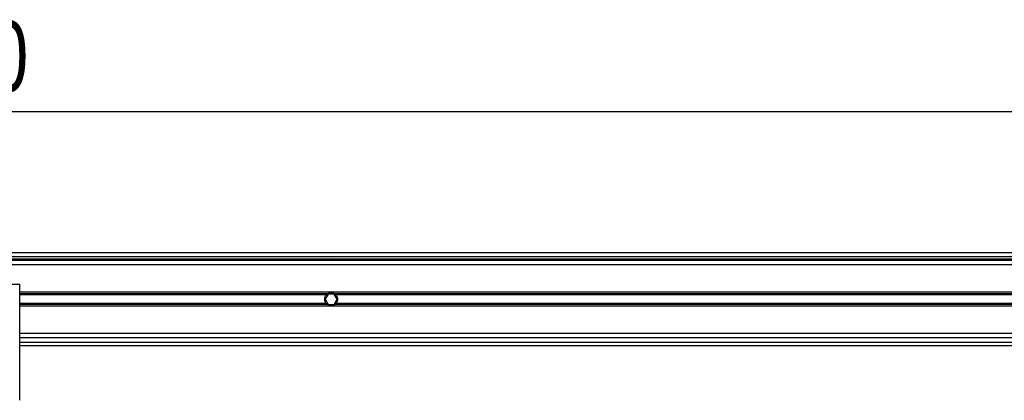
# Model space of a CAD drawing. Header units: millimetres. Extents: x 0 to 420, y 0 to 297.
# Tile 14 of 19: x 140 to 182, y 219 to 235. Entities that reach past the tile are written whole.
import ezdxf

# ---------------------------------------------------------------- set-up
doc = ezdxf.new("R2010")
doc.units = ezdxf.units.MM
doc.layers.add('QUOTE', color=174, linetype='Continuous')
doc.styles.add('SLDTEXTSTYLE3', font='TXT', dxfattribs={"width": 0.75})
doc.dimstyles.new('SLDDIMSTYLE0', dxfattribs={"dimtxt": 3, "dimasz": 3, "dimexe": 0, "dimexo": 0.0625, "dimgap": 0.75, "dimtad": 1, "dimlfac": 13.728588, "dimrnd": 1e-09, "dimzin": 12, "dimdsep": 46, "dimtxsty": 'SLDTEXTSTYLE3', "dimsah": 1, "dimcen": 0.09, "dimadec": 0, "dimazin": 3, "dimtfac": 1, "dimtdec": 3, "dimtofl": 0, "dimtmove": 0, "dimatfit": 3, "dimfxl": 0, "dimfrac": 2, "dimtolj": 1, "dimtzin": 12, "dimarcsym": 0})

# ---------------------------------------------------------------- blocks, each defined once
blk = doc.blocks.new('_D')
at = {"layer": 'QUOTE'}
for p, q in [((57.763, 225.592), (57.763, 233.551)), ((218.012, 225.592), (218.012, 233.551)), ((218.012, 231.551), (57.763, 231.551))]:
    blk.add_line(p, q, dxfattribs=at)
for points in [[(57.763, 231.551), (60.763, 231.051), (60.763, 232.051)], [(218.012, 231.551), (215.012, 232.051), (215.012, 231.051)]]:
    blk.add_solid(points, dxfattribs=at)
at = {"layer": 'QUOTE', "insert": (133.454, 235.418), "char_height": 3, "attachment_point": 1, "style": 'SLDTEXTSTYLE3'}
blk.add_mtext('2200', dxfattribs=at)

msp = doc.modelspace()

# ---------------------------------------------------------------- linework, layer by layer
at = {"color": 7, "linetype": 'Continuous', "lineweight": 25}
for p, q in [((215.28952, 225.55889), (57.76282, 225.55889)), ((59.76594, 225.41321), (215.24443, 225.41321)), ((59.8752, 225.30395), (215.24443, 225.30395)), ((204.53684, 225.23111), (71.23835, 225.23111)), ((204.53684, 225.049), (71.23835, 225.049)), ((152.55691, 225.30395), (152.63784, 225.23111)), ((153.00204, 225.23111), (153.08298, 225.30395)), ((139.78146, 224.21134), (136.13942, 224.21134)), ((139.78146, 219.29459), (139.78146, 224.21134)), ((204.53684, 223.89448), (139.78146, 223.89448)), ((152.84477, 223.81552), (139.78146, 223.81552)), ((152.79792, 223.7737), (139.78146, 223.7737)), ((152.87588, 223.81071), (152.74972, 223.59219)), ((153.12821, 223.81071), (152.87588, 223.81071)), ((153.25437, 223.59219), (153.12821, 223.81071)), ((183.07366, 223.81552), (153.15932, 223.81552)), ((183.02682, 223.7737), (153.20617, 223.7737)), ((152.79792, 223.41068), (139.78146, 223.41068)), ((152.84477, 223.36886), (139.78146, 223.36886)), ((204.53684, 223.2899), (139.78146, 223.2899)), ((152.74972, 223.59219), (152.87588, 223.37367)), ((152.87588, 223.37367), (153.12821, 223.37367)), ((153.12821, 223.37367), (153.25437, 223.59219)), ((183.07366, 223.36886), (153.15932, 223.36886)), ((183.02682, 223.41068), (153.20617, 223.41068)), ((204.53684, 222.13538), (139.78146, 222.13538)), ((204.53684, 221.95327), (139.78146, 221.95327)), ((139.78146, 221.77117), (215.00178, 221.77117)), ((139.78146, 221.62549), (215.28952, 221.62549))]:
    msp.add_line(p, q, dxfattribs=at)
for radius, start, end in [(0.27315, 54.84472, 125.15528), (0.26587, 57.139529, 122.860471), (0.27315, 234.844719, 305.155281), (0.26587, 237.139528, 302.860472)]:
    msp.add_arc((153.00204, 223.59219), radius, start, end, dxfattribs=at)
for points, knots in [([(152.79792, 223.41068), (152.78724, 223.42269), (152.77768, 223.43555), (152.7608, 223.46306), (152.75341, 223.47788), (152.7414, 223.50882), (152.73681, 223.52478), (152.73056, 223.55773), (152.72891, 223.57496), (152.72888, 223.6089), (152.73043, 223.62571), (152.73665, 223.65902), (152.74132, 223.67529), (152.75324, 223.70614), (152.76062, 223.72099), (152.77763, 223.74876), (152.78723, 223.76167), (152.79792, 223.7737)], [0, 0, 0, 0, 0.125, 0.125, 0.25, 0.25, 0.375, 0.375, 0.5, 0.5, 0.625, 0.625, 0.75, 0.75, 0.875, 0.875, 1, 1, 1, 1]), ([(152.79792, 223.7737), (152.80477, 223.7814), (152.81263, 223.78929), (152.82865, 223.80353), (152.83701, 223.81005), (152.84477, 223.81552)], [0, 0, 0, 0, 0.5, 0.5, 1, 1, 1, 1]), ([(152.85779, 223.81552), (152.8494, 223.8101), (152.84057, 223.8037), (152.82771, 223.793), (152.82353, 223.7893), (152.81541, 223.78162), (152.81144, 223.77762), (152.80778, 223.7737)], [0, 0, 0, 0, 0.5, 0.5, 0.75, 0.75, 1, 1, 1, 1]), ([(153.19631, 223.7737), (153.18901, 223.78152), (153.18064, 223.78946), (153.16357, 223.80366), (153.15467, 223.81011), (153.1463, 223.81552)], [0, 0, 0, 0, 0.5, 0.5, 1, 1, 1, 1]), ([(153.15932, 223.81552), (153.16709, 223.81005), (153.1754, 223.80356), (153.19147, 223.78929), (153.19932, 223.7814), (153.20617, 223.7737)], [0, 0, 0, 0, 0.5, 0.5, 1, 1, 1, 1]), ([(153.20617, 223.7737), (153.21685, 223.76168), (153.2264, 223.74883), (153.24329, 223.72132), (153.25068, 223.7065), (153.26269, 223.67556), (153.26728, 223.6596), (153.27353, 223.62665), (153.27518, 223.60942), (153.27521, 223.57548), (153.27366, 223.55866), (153.26744, 223.52536), (153.26277, 223.50909), (153.25085, 223.47824), (153.24347, 223.46339), (153.22646, 223.43562), (153.21686, 223.42271), (153.20617, 223.41068)], [0, 0, 0, 0, 0.125, 0.125, 0.25, 0.25, 0.375, 0.375, 0.5, 0.5, 0.625, 0.625, 0.75, 0.75, 0.875, 0.875, 1, 1, 1, 1]), ([(152.84477, 223.36886), (152.837, 223.37433), (152.82869, 223.38082), (152.81262, 223.39509), (152.80477, 223.40297), (152.79792, 223.41068)], [0, 0, 0, 0, 0.5, 0.5, 1, 1, 1, 1]), ([(152.80778, 223.41068), (152.81508, 223.40286), (152.82345, 223.39492), (152.84052, 223.38072), (152.84942, 223.37427), (152.85779, 223.36886)], [0, 0, 0, 0, 0.5, 0.5, 1, 1, 1, 1]), ([(153.1463, 223.36886), (153.15469, 223.37428), (153.16352, 223.38068), (153.17638, 223.39138), (153.18056, 223.39508), (153.18868, 223.40276), (153.19265, 223.40676), (153.19631, 223.41068)], [0, 0, 0, 0, 0.5, 0.5, 0.75, 0.75, 1, 1, 1, 1]), ([(153.20617, 223.41068), (153.19932, 223.40298), (153.19146, 223.39508), (153.17544, 223.38085), (153.16708, 223.37433), (153.15932, 223.36886)], [0, 0, 0, 0, 0.5, 0.5, 1, 1, 1, 1])]:
    msp.add_open_spline(points, degree=3, knots=knots, dxfattribs=at)

# ---------------------------------------------------------------- dimensions: what is measured, and where the dimension line sits
at = {"layer": 'QUOTE'}
dim = msp.add_linear_dim(base=(57.76282, 231.55063), p1=(218.01237, 223.59219), p2=(57.76282, 223.59219), dimstyle='SLDDIMSTYLE0', dxfattribs=at)
dim.commit()
dim.dimension.update_dxf_attribs({"geometry": '_D', "text_midpoint": (137.8876, 231.55063), "dimtype": 160})

doc.saveas('drawing.dxf')
